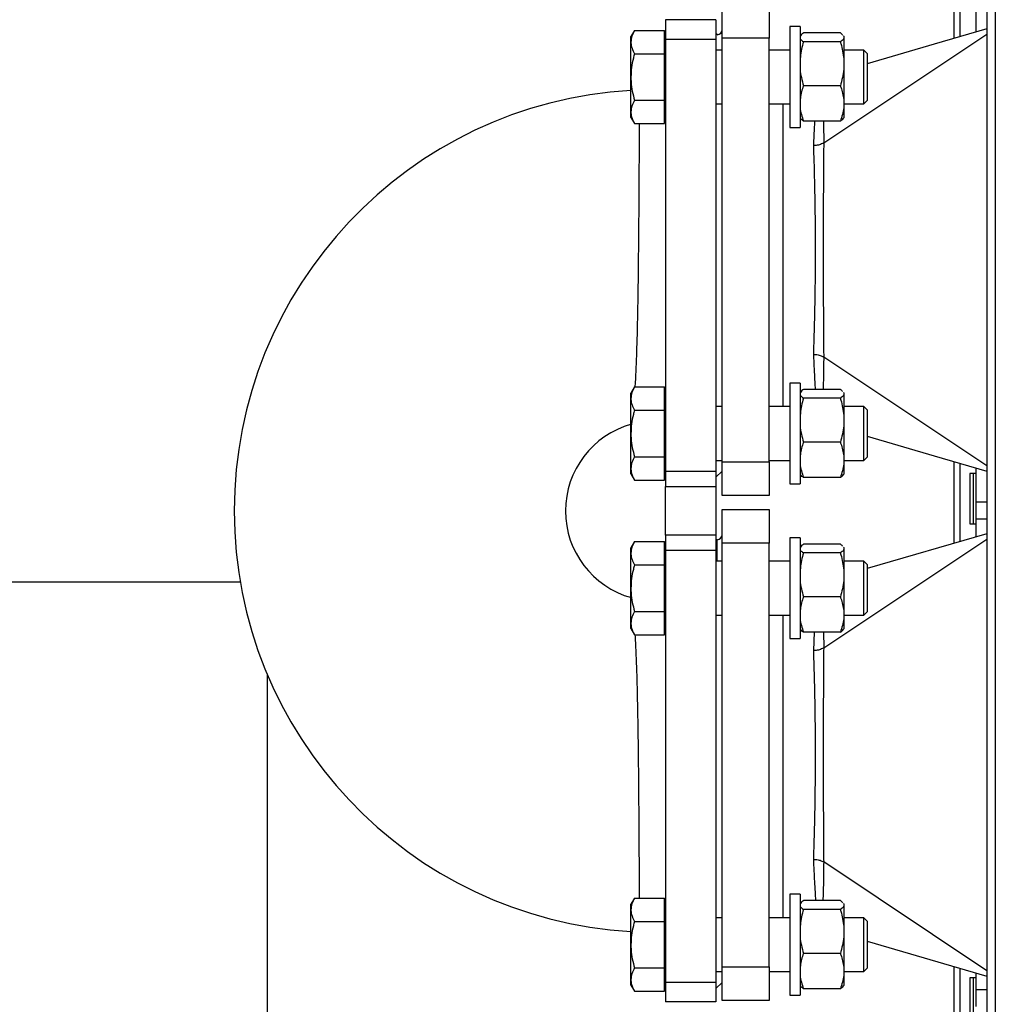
# Model space of a CAD drawing. Header units: millimetres. Extents: x 42 to 514, y 147 to 318.
# Tile 52 of 90: x 318 to 327, y 175 to 185. Entities that reach past the tile are written whole.
import ezdxf

# ---------------------------------------------------------------- set-up
doc = ezdxf.new("R2010")
doc.units = ezdxf.units.MM

msp = doc.modelspace()

# ---------------------------------------------------------------- linework, layer by layer
at = {"color": 7, "linetype": 'Continuous', "lineweight": 25}
for p, q in [((327.2984, 197.3346), (327.2984, 155.4984)), ((327.3817, 197.3165), (327.3817, 155.5165)), ((326.9696, 188.3707), (326.9696, 184.3791)), ((327.1907, 184.4436), (327.1907, 184.7832)), ((324.6741, 184.3832), (324.6741, 184.7165)), ((325.1407, 184.7165), (325.1407, 184.3832)), ((324.6129, 184.563), (324.1129, 184.563)), ((324.1129, 184.563), (324.1129, 184.3705)), ((324.6129, 184.563), (324.6129, 184.3705)), ((323.8053, 184.4593), (323.7696, 184.3974)), ((323.8053, 184.4593), (324.1029, 184.4593)), ((324.1029, 184.3438), (324.1029, 184.4593)), ((325.4463, 184.4974), (325.3463, 184.4974)), ((325.3463, 184.4974), (325.3463, 183.6046)), ((325.4463, 184.4974), (325.4463, 183.6046)), ((323.7696, 184.3438), (323.7696, 184.3974)), ((324.1129, 184.3974), (324.1029, 184.3974)), ((324.6129, 184.3705), (324.1129, 184.3705)), ((324.1129, 184.3705), (324.1129, 180.0888)), ((324.6264, 184.4162), (324.6129, 184.4297)), ((324.6129, 184.3705), (324.6129, 180.0888)), ((324.6741, 180.1832), (324.6741, 184.3832)), ((325.1407, 184.3832), (324.6741, 184.3832)), ((325.1407, 180.1832), (325.1407, 184.3832)), ((325.4486, 184.4048), (325.4463, 184.4008)), ((325.8458, 184.4339), (325.4801, 184.4339)), ((325.6804, 183.3445), (327.2984, 184.4217)), ((325.8758, 184.4046), (325.8796, 184.4)), ((325.8796, 184.4008), (325.8773, 184.4048)), ((325.8796, 184.4008), (325.8796, 184.4)), ((325.8796, 184.4), (325.8796, 184.3804)), ((325.8796, 184.3804), (325.8796, 184.1773)), ((323.7696, 183.9974), (323.7696, 184.3438)), ((324.1029, 184.2284), (324.1029, 184.3438)), ((324.6741, 184.2641), (324.6129, 184.2641)), ((325.3463, 184.2641), (325.1407, 184.2641)), ((325.8458, 184.3466), (325.4801, 184.3466)), ((326.0796, 184.2641), (325.8796, 184.2641)), ((326.1129, 184.2308), (326.0796, 184.2641)), ((326.0796, 183.7308), (326.0796, 184.2641)), ((323.8053, 184.2284), (324.1029, 184.2284)), ((324.1029, 183.9974), (324.1029, 184.2284)), ((325.8796, 184.1773), (325.8796, 184.0795)), ((326.1129, 184.2308), (326.1129, 183.7641)), ((325.8796, 184.0795), (325.8796, 183.7747)), ((323.7696, 183.651), (323.7696, 183.9974)), ((324.1029, 183.7665), (324.1029, 183.9974)), ((325.8458, 183.9102), (325.4801, 183.9102)), ((323.8053, 183.7665), (324.1029, 183.7665)), ((324.1029, 183.651), (324.1029, 183.7665)), ((325.8796, 183.7747), (325.8796, 183.6965)), ((326.0796, 183.7308), (326.1129, 183.7641)), ((324.6129, 183.7308), (324.6741, 183.7308)), ((325.1407, 183.7308), (325.3463, 183.7308)), ((325.8796, 183.7308), (326.0796, 183.7308)), ((325.8796, 183.6965), (325.8796, 183.5941)), ((323.7696, 183.5974), (323.7696, 183.651)), ((323.7696, 183.5974), (323.8053, 183.5355)), ((324.1029, 183.5355), (324.1029, 183.651)), ((324.1029, 183.5974), (324.1129, 183.5974)), ((325.3463, 183.6046), (325.3463, 183.4974)), ((325.4463, 183.6046), (325.4463, 183.4974)), ((325.4463, 183.5941), (325.4486, 183.5901)), ((325.8773, 183.5901), (325.8796, 183.5941)), ((323.8053, 183.5355), (324.1029, 183.5355)), ((325.3463, 183.4974), (325.4463, 183.4974)), ((325.8458, 183.561), (325.4801, 183.561)), ((325.6804, 183.3445), (325.6804, 183.3445)), ((327.2984, 180.1446), (325.6804, 181.2219)), ((325.6804, 181.2219), (325.6804, 181.2219)), ((325.4463, 180.9641), (325.3463, 180.9641)), ((325.3463, 180.9641), (325.3463, 180.0713)), ((325.4463, 180.9641), (325.4463, 180.0713)), ((323.8053, 180.926), (323.7696, 180.8641)), ((323.7696, 180.8105), (323.7696, 180.8641)), ((323.8053, 180.926), (324.1029, 180.926)), ((324.1029, 180.8105), (324.1029, 180.926)), ((324.1129, 180.8641), (324.1029, 180.8641)), ((325.4486, 180.8714), (325.4463, 180.8674)), ((325.8458, 180.9005), (325.4801, 180.9005)), ((325.8758, 180.8713), (325.8796, 180.8667)), ((325.8796, 180.8674), (325.8773, 180.8714)), ((325.8796, 180.8674), (325.8796, 180.8667)), ((325.8796, 180.8667), (325.8796, 180.8471)), ((325.8796, 180.8471), (325.8796, 180.6439)), ((323.7696, 180.4641), (323.7696, 180.8105)), ((324.1029, 180.695), (324.1029, 180.8105)), ((325.8458, 180.8132), (325.4801, 180.8132)), ((323.8053, 180.695), (324.1029, 180.695)), ((324.1029, 180.4641), (324.1029, 180.695)), ((324.6741, 180.7308), (324.6129, 180.7308)), ((325.3463, 180.7308), (325.1407, 180.7308)), ((326.0796, 180.7308), (325.8796, 180.7308)), ((325.8796, 180.6439), (325.8796, 180.5461)), ((326.1129, 180.6974), (326.0796, 180.7308)), ((326.0796, 180.1974), (326.0796, 180.7308)), ((326.1129, 180.6974), (326.1129, 180.2308)), ((325.8796, 180.5461), (325.8796, 180.2414)), ((323.7696, 180.1177), (323.7696, 180.4641)), ((324.1029, 180.2331), (324.1029, 180.4641)), ((325.8458, 180.3768), (325.4801, 180.3768)), ((323.8053, 180.2331), (324.1029, 180.2331)), ((324.1029, 180.1177), (324.1029, 180.2331)), ((324.6129, 180.1974), (324.6741, 180.1974)), ((324.6741, 180.1832), (325.1407, 180.1832)), ((324.6741, 179.8498), (324.6741, 180.1832)), ((325.1407, 180.1974), (325.3463, 180.1974)), ((325.1407, 180.1832), (325.1407, 179.8498)), ((325.8796, 180.2414), (325.8796, 180.1631)), ((325.8796, 180.1974), (326.0796, 180.1974)), ((325.8796, 180.1631), (325.8796, 180.0608)), ((326.0796, 180.1974), (326.1129, 180.2308)), ((326.9696, 180.1873), (326.9696, 179.3741)), ((323.7696, 180.0641), (323.7696, 180.1177)), ((323.7696, 180.0641), (323.8053, 180.0022)), ((324.1029, 180.0022), (324.1029, 180.1177)), ((324.1029, 180.0641), (324.1129, 180.0641)), ((324.6129, 180.0888), (324.1129, 180.0888)), ((324.1129, 180.0888), (324.1129, 179.9376)), ((324.6129, 180.0297), (324.6741, 180.0908)), ((324.6129, 180.0888), (324.6129, 179.9376)), ((325.3463, 180.0713), (325.3463, 179.9641)), ((325.4463, 180.0713), (325.4463, 179.9641)), ((325.4463, 180.0608), (325.4486, 180.0568)), ((325.8773, 180.0568), (325.8796, 180.0608)), ((327.1296, 180.0679), (327.1296, 179.5679)), ((327.1907, 180.0679), (327.1296, 180.0679)), ((327.1629, 180.0679), (327.1629, 179.5679)), ((327.1907, 179.7832), (327.1907, 180.1228)), ((323.8053, 180.0022), (324.1029, 180.0022)), ((325.3463, 179.9641), (325.4463, 179.9641)), ((325.8458, 180.0277), (325.4801, 180.0277)), ((324.1129, 179.9376), (324.6129, 179.9376)), ((324.1129, 179.4551), (324.1129, 179.9376)), ((324.6129, 179.9376), (324.6129, 179.4551)), ((325.1407, 179.8498), (324.6741, 179.8498)), ((327.1907, 179.6165), (327.1907, 179.7832)), ((327.2984, 179.7832), (327.1907, 179.7832)), ((324.6739, 179.7115), (325.1406, 179.7115)), ((324.6739, 179.3782), (324.6739, 179.7115)), ((325.1406, 179.7115), (325.1406, 179.3782)), ((327.1296, 179.5679), (327.1907, 179.5679)), ((327.1629, 179.5684), (327.1907, 179.5684)), ((327.2984, 179.6165), (327.1907, 179.6165)), ((327.1907, 179.4386), (327.1907, 179.6165)), ((327.2984, 179.47), (326.1129, 179.1243)), ((323.8053, 179.3926), (323.7696, 179.3308)), ((323.8053, 179.3926), (324.1029, 179.3926)), ((324.1029, 179.2772), (324.1029, 179.3926)), ((324.6129, 179.4551), (324.1129, 179.4551)), ((324.1129, 179.4551), (324.1129, 179.3039)), ((324.6129, 179.4551), (324.6129, 179.3039)), ((324.6239, 179.4115), (324.6129, 179.4115)), ((324.6739, 175.1782), (324.6739, 179.3782)), ((325.1406, 179.3782), (324.6739, 179.3782)), ((325.1406, 175.1782), (325.1406, 179.3782)), ((325.4463, 179.4308), (325.3463, 179.4308)), ((325.3463, 179.4308), (325.3463, 178.538)), ((325.4463, 179.4308), (325.4463, 178.538)), ((325.6803, 178.3395), (327.2984, 179.4168)), ((323.7696, 179.2772), (323.7696, 179.3308)), ((323.7696, 178.9308), (323.7696, 179.2772)), ((324.1129, 179.3308), (324.1029, 179.3308)), ((324.1029, 179.1617), (324.1029, 179.2772)), ((324.6129, 179.3039), (324.1129, 179.3039)), ((324.1129, 179.3039), (324.1129, 175.0221)), ((324.6129, 179.3039), (324.6129, 175.0221)), ((325.4486, 179.3381), (325.4463, 179.3341)), ((325.8458, 179.3672), (325.4801, 179.3672)), ((325.8458, 179.2799), (325.4801, 179.2799)), ((325.8758, 179.3379), (325.8796, 179.3333)), ((325.8796, 179.3341), (325.8773, 179.3381)), ((325.8796, 179.3341), (325.8796, 179.3333)), ((325.8796, 179.3333), (325.8796, 179.3138)), ((325.8796, 179.3138), (325.8796, 179.1106)), ((324.6739, 179.1974), (324.6129, 179.1974)), ((325.3463, 179.1974), (325.1406, 179.1974)), ((326.0796, 179.1974), (325.8796, 179.1974)), ((326.1129, 179.1641), (326.0796, 179.1974)), ((326.0796, 178.6641), (326.0796, 179.1974)), ((323.8053, 179.1617), (324.1029, 179.1617)), ((324.1029, 178.9308), (324.1029, 179.1617)), ((325.8796, 179.1106), (325.8796, 179.0128)), ((326.1129, 179.1641), (326.1129, 178.6974)), ((315.0998, 178.9946), (319.8973, 178.9946)), ((325.8796, 179.0128), (325.8796, 178.708)), ((323.7696, 178.5843), (323.7696, 178.9308)), ((324.1029, 178.6998), (324.1029, 178.9308)), ((325.8458, 178.8435), (325.4801, 178.8435)), ((323.8053, 178.6998), (324.1029, 178.6998)), ((324.1029, 178.5843), (324.1029, 178.6998)), ((325.8796, 178.708), (325.8796, 178.6298)), ((326.0796, 178.6641), (326.1129, 178.6974)), ((324.6129, 178.6641), (324.6739, 178.6641)), ((325.1406, 178.6641), (325.3463, 178.6641)), ((325.8796, 178.6641), (326.0796, 178.6641)), ((325.8796, 178.6298), (325.8796, 178.5274)), ((323.7696, 178.5308), (323.7696, 178.5843)), ((323.7696, 178.5308), (323.8053, 178.4689)), ((324.1029, 178.4689), (324.1029, 178.5843)), ((324.1029, 178.5308), (324.1129, 178.5308)), ((325.3463, 178.538), (325.3463, 178.4308)), ((325.4463, 178.538), (325.4463, 178.4308)), ((325.4463, 178.5274), (325.4486, 178.5234)), ((325.8458, 178.4943), (325.4801, 178.4943)), ((325.8773, 178.5234), (325.8796, 178.5274)), ((323.8053, 178.4689), (324.1029, 178.4689)), ((325.3463, 178.4308), (325.4463, 178.4308)), ((325.6803, 178.3395), (325.6803, 178.3395)), ((320.1665, 171.253), (320.1665, 178.073)), ((327.2984, 175.1395), (325.6803, 176.2169)), ((325.6803, 176.2169), (325.6803, 176.2169)), ((323.8053, 175.8593), (323.7696, 175.7974)), ((323.8053, 175.8593), (324.1029, 175.8593)), ((324.1029, 175.7438), (324.1029, 175.8593)), ((325.4463, 175.8974), (325.3463, 175.8974)), ((325.3463, 175.8974), (325.3463, 175.0046)), ((325.4463, 175.8974), (325.4463, 175.0046)), ((323.7696, 175.7438), (323.7696, 175.7974)), ((324.1129, 175.7974), (324.1029, 175.7974)), ((325.4486, 175.8048), (325.4463, 175.8008)), ((325.8458, 175.8339), (325.4801, 175.8339)), ((325.8758, 175.8046), (325.8796, 175.8)), ((325.8796, 175.8008), (325.8773, 175.8048)), ((325.8796, 175.8008), (325.8796, 175.8)), ((325.8796, 175.8), (325.8796, 175.7804)), ((325.8796, 175.7804), (325.8796, 175.5773)), ((323.7696, 175.3974), (323.7696, 175.7438)), ((324.1029, 175.6284), (324.1029, 175.7438)), ((324.6739, 175.6641), (324.6129, 175.6641)), ((325.3463, 175.6641), (325.1406, 175.6641)), ((325.8458, 175.7466), (325.4801, 175.7466)), ((326.0796, 175.6641), (325.8796, 175.6641)), ((326.1129, 175.6308), (326.0796, 175.6641)), ((326.0796, 175.1308), (326.0796, 175.6641)), ((323.8053, 175.6284), (324.1029, 175.6284)), ((324.1029, 175.3974), (324.1029, 175.6284)), ((325.8796, 175.5773), (325.8796, 175.4795)), ((326.1129, 175.6308), (326.1129, 175.1641)), ((325.8796, 175.4795), (325.8796, 175.1747)), ((323.7696, 175.051), (323.7696, 175.3974)), ((324.1029, 175.1665), (324.1029, 175.3974)), ((326.1129, 175.4321), (327.2984, 175.0863)), ((325.8458, 175.3102), (325.4801, 175.3102)), ((324.6739, 175.1782), (325.1406, 175.1782)), ((324.6739, 174.8448), (324.6739, 175.1782)), ((325.1406, 175.1782), (325.1406, 174.8448)), ((325.8796, 175.1747), (325.8796, 175.0965)), ((326.9696, 175.1822), (326.9696, 174.3791)), ((323.8053, 175.1665), (324.1029, 175.1665)), ((324.1029, 175.051), (324.1029, 175.1665)), ((324.6129, 175.1308), (324.6739, 175.1308)), ((325.1406, 175.1308), (325.3463, 175.1308)), ((325.8796, 175.1308), (326.0796, 175.1308)), ((325.8796, 175.0965), (325.8796, 174.9941)), ((326.0796, 175.1308), (326.1129, 175.1641)), ((327.1907, 174.9498), (327.1907, 175.1177)), ((323.7696, 174.9974), (323.7696, 175.051)), ((323.7696, 174.9974), (323.8053, 174.9355)), ((324.1029, 174.9355), (324.1029, 175.051)), ((324.1029, 174.9974), (324.1129, 174.9974)), ((324.6129, 175.0221), (324.1129, 175.0221)), ((324.1129, 175.0221), (324.1129, 174.8297)), ((324.6129, 174.963), (324.6739, 175.024)), ((324.6129, 175.0221), (324.6129, 174.8297)), ((325.3463, 175.0046), (325.3463, 174.8974)), ((325.4463, 175.0046), (325.4463, 174.8974)), ((325.4463, 174.9941), (325.4486, 174.9901)), ((325.8773, 174.9901), (325.8796, 174.9941)), ((327.1907, 175.0679), (327.1296, 175.0679)), ((327.1296, 175.0679), (327.1296, 174.5679)), ((327.1629, 175.0679), (327.1629, 174.5679)), ((323.8053, 174.9355), (324.1029, 174.9355)), ((325.3463, 174.8974), (325.4463, 174.8974)), ((325.8458, 174.961), (325.4801, 174.961)), ((327.1907, 174.7832), (327.1907, 174.9498)), ((327.2984, 174.9498), (327.1907, 174.9498)), ((324.6129, 174.8297), (324.1129, 174.8297)), ((325.1406, 174.8448), (324.6739, 174.8448))]:
    msp.add_line(p, q, dxfattribs=at)
at = {"color": 8, "linetype": 'Continuous', "lineweight": 25}
for p, q in [((327.0296, 188.4041), (327.0296, 184.3966)), ((325.2741, 183.7308), (325.2741, 180.7308)), ((327.0296, 180.1698), (327.0296, 179.3916)), ((324.6239, 179.1974), (324.6239, 179.4115)), ((325.2739, 178.6641), (325.2739, 175.6641)), ((325.5816, 178.3133), (325.5903, 178.4943)), ((327.0296, 175.1647), (327.0296, 174.3966))]:
    msp.add_line(p, q, dxfattribs=at)
at = {"color": 7, "linetype": 'Continuous', "lineweight": 25, "flags": 128}
for points in [[(327.2984, 184.475), (326.7752, 184.3224), (326.1129, 184.1292)], [(326.1129, 180.4371), (326.7752, 180.244), (327.2984, 180.0914)]]:
    msp.add_lwpolyline(points, dxfattribs=at)
at = {"color": 8, "linetype": 'Continuous', "lineweight": 25, "flags": 128}
for points in [[(325.6775, 183.561), (325.6782, 183.5336), (325.6804, 183.3445), (325.6804, 183.3445), (325.6804, 183.3445)], [(325.6784, 178.4943), (325.6803, 178.3395), (325.6803, 178.3395), (325.6803, 178.3395)]]:
    msp.add_lwpolyline(points, dxfattribs=at)
at = {"color": 7, "linetype": 'Continuous', "lineweight": 25}
for centre, radius, start, end in [((324.6241, 184.4665), 0.05, 272.26173, 360), ((324.0129, 179.6963), 4.175, 93.34129, 266.65871), ((324.0129, 179.6963), 0.8917, 105.47149, 254.52984), ((324.6239, 179.4615), 0.05, 270, 0)]:
    msp.add_arc(centre, radius, start, end, dxfattribs=at)
for points, knots in [([(323.8053, 184.4593), (323.7953, 184.4406), (323.7752, 184.4027), (323.7715, 184.3636), (323.7696, 184.3438)], [0, 0, 0, 0, 0.49546, 1, 1, 1, 1]), ([(325.4463, 184.3804), (325.4475, 184.3778), (325.453, 184.3663), (325.4683, 184.3552), (325.4801, 184.3466)], [0, 0, 0, 0, 0.230829, 1, 1, 1, 1]), ([(325.4801, 184.4339), (325.4748, 184.4303), (325.4606, 184.4208), (325.4542, 184.4109), (325.4501, 184.4046)], [0, 0, 0, 0, 0.366166, 1, 1, 1, 1]), ([(325.8458, 184.4339), (325.8512, 184.4304), (325.8613, 184.4237), (325.8661, 184.4168), (325.8684, 184.4136)], [0, 0, 0, 0, 0.527111, 1, 1, 1, 1]), ([(325.8796, 184.3804), (325.8783, 184.3778), (325.8728, 184.3663), (325.8575, 184.3552), (325.8458, 184.3466)], [0, 0, 0, 0, 0.230829, 1, 1, 1, 1]), ([(323.7696, 184.3438), (323.7696, 184.3411), (323.77, 184.3204), (323.7777, 184.2813), (323.7961, 184.2461), (323.8053, 184.2284)], [0, 0, 0, 0, 0.070093, 0.530782, 1, 1, 1, 1]), ([(325.4801, 184.3466), (325.4783, 184.3406), (325.4616, 184.2854), (325.4535, 184.2282), (325.4463, 184.1773)], [0, 0, 0, 0, 0.107804, 1, 1, 1, 1]), ([(325.8458, 184.3466), (325.8476, 184.3406), (325.8643, 184.2854), (325.8724, 184.2282), (325.8796, 184.1773)], [0, 0, 0, 0, 0.107804, 1, 1, 1, 1]), ([(323.8053, 184.2284), (323.8013, 184.2137), (323.789, 184.1689), (323.7735, 184.092), (323.7709, 184.0291), (323.7696, 183.9974)], [0, 0, 0, 0, 0.194813, 0.594658, 1, 1, 1, 1]), ([(325.4463, 184.0795), (325.4464, 184.0778), (325.451, 184.0205), (325.4657, 183.9645), (325.4801, 183.9102)], [0, 0, 0, 0, 0.030013, 1, 1, 1, 1]), ([(325.8796, 184.0795), (325.8795, 184.0778), (325.8748, 184.0205), (325.8601, 183.9645), (325.8458, 183.9102)], [0, 0, 0, 0, 0.030016, 1, 1, 1, 1]), ([(323.7696, 183.9974), (323.77, 183.9803), (323.7711, 183.9329), (323.7819, 183.8552), (323.7975, 183.7962), (323.8053, 183.7665)], [0, 0, 0, 0, 0.21914, 0.607266, 1, 1, 1, 1]), ([(325.4801, 183.9102), (325.4783, 183.9054), (325.4616, 183.8612), (325.4535, 183.8155), (325.4463, 183.7747)], [0, 0, 0, 0, 0.1077989, 1, 1, 1, 1]), ([(325.8458, 183.9102), (325.8476, 183.9054), (325.8643, 183.8612), (325.8724, 183.8155), (325.8796, 183.7747)], [0, 0, 0, 0, 0.1077989, 1, 1, 1, 1]), ([(323.8053, 183.7665), (323.7953, 183.7477), (323.7752, 183.7099), (323.7715, 183.6708), (323.7696, 183.651)], [0, 0, 0, 0, 0.495463, 1, 1, 1, 1]), ([(325.4463, 183.6965), (325.4464, 183.6951), (325.451, 183.6492), (325.4657, 183.6044), (325.4801, 183.561)], [0, 0, 0, 0, 0.030015, 1, 1, 1, 1]), ([(325.8796, 183.6965), (325.8795, 183.6951), (325.8748, 183.6492), (325.8601, 183.6044), (325.8458, 183.561)], [0, 0, 0, 0, 0.030018, 1, 1, 1, 1]), ([(323.7696, 183.651), (323.7696, 183.6483), (323.77, 183.6276), (323.7777, 183.5885), (323.7961, 183.5533), (323.8053, 183.5355)], [0, 0, 0, 0, 0.070102, 0.530789, 1, 1, 1, 1]), ([(325.4801, 183.561), (325.4748, 183.5645), (325.4606, 183.5741), (325.4542, 183.584), (325.4501, 183.5902)], [0, 0, 0, 0, 0.3661406, 1, 1, 1, 1]), ([(325.8458, 183.561), (325.851, 183.5645), (325.8652, 183.5741), (325.8717, 183.584), (325.8758, 183.5902)], [0, 0, 0, 0, 0.3661406, 1, 1, 1, 1]), ([(325.6804, 183.3445), (325.6671, 183.3374), (325.6425, 183.3244), (325.6061, 183.319), (325.5867, 183.3183), (325.5823, 183.3183), (325.5817, 183.3183)], [0, 0, 0, 0, 0.473533, 0.878732, 0.98497, 1, 1, 1, 1]), ([(325.5817, 181.248), (325.5826, 181.2761), (325.5859, 181.3752), (325.591, 181.5604), (325.596, 181.8005), (325.599, 182.0435), (325.5999, 182.2672), (325.5992, 182.4751), (325.5973, 182.6647), (325.5939, 182.8737), (325.5889, 183.0976), (325.5841, 183.2448), (325.5817, 183.3183)], [0, 0, 0, 0, 0.047085, 0.165778, 0.284471, 0.392228, 0.499986, 0.586215, 0.672721, 0.758951, 0.879475, 1, 1, 1, 1]), ([(325.6804, 183.3445), (325.6804, 183.3445), (325.6804, 183.2536), (325.6789, 183.1219), (325.6773, 182.8838), (325.6758, 182.6718), (325.6749, 182.4783), (325.6745, 182.267), (325.6751, 182.0396), (325.6764, 181.7908), (325.6784, 181.5475), (325.6796, 181.346), (325.6804, 181.2568), (325.6804, 181.2219), (325.6804, 181.2219)], [0, 0, 0, 0, 0.000001, 0.120556, 0.241121, 0.327336, 0.413797, 0.500013, 0.607708, 0.715403, 0.834586, 0.953761, 0.999999, 1, 1, 1, 1]), ([(325.5817, 181.248), (325.5823, 181.248), (325.5893, 181.248), (325.6112, 181.2469), (325.6469, 181.2402), (325.6692, 181.228), (325.6804, 181.2219)], [0, 0, 0, 0, 0.015014, 0.190359, 0.595141, 1, 1, 1, 1]), ([(323.8053, 180.926), (323.7953, 180.9072), (323.7752, 180.8694), (323.7715, 180.8302), (323.7696, 180.8105)], [0, 0, 0, 0, 0.4954556, 1, 1, 1, 1]), ([(325.4463, 180.8471), (325.4475, 180.8445), (325.453, 180.833), (325.4683, 180.8218), (325.4801, 180.8132)], [0, 0, 0, 0, 0.230827, 1, 1, 1, 1]), ([(325.4801, 180.9005), (325.4748, 180.897), (325.4606, 180.8874), (325.4542, 180.8775), (325.4501, 180.8713)], [0, 0, 0, 0, 0.366167, 1, 1, 1, 1]), ([(325.8458, 180.9005), (325.8512, 180.897), (325.8613, 180.8904), (325.8661, 180.8835), (325.8684, 180.8803)], [0, 0, 0, 0, 0.527113, 1, 1, 1, 1]), ([(325.8796, 180.8471), (325.8783, 180.8445), (325.8728, 180.833), (325.8575, 180.8218), (325.8458, 180.8132)], [0, 0, 0, 0, 0.230827, 1, 1, 1, 1]), ([(323.7696, 180.8105), (323.7696, 180.8078), (323.77, 180.787), (323.7777, 180.748), (323.7961, 180.7128), (323.8053, 180.695)], [0, 0, 0, 0, 0.070088, 0.530782, 1, 1, 1, 1]), ([(325.4801, 180.8132), (325.4783, 180.8073), (325.4616, 180.752), (325.4535, 180.6949), (325.4463, 180.6439)], [0, 0, 0, 0, 0.1077947, 1, 1, 1, 1]), ([(325.8458, 180.8132), (325.8476, 180.8073), (325.8643, 180.752), (325.8724, 180.6949), (325.8796, 180.6439)], [0, 0, 0, 0, 0.1077947, 1, 1, 1, 1]), ([(323.8053, 180.695), (323.8013, 180.6804), (323.789, 180.6356), (323.7735, 180.5587), (323.7709, 180.4958), (323.7696, 180.4641)], [0, 0, 0, 0, 0.194798, 0.594663, 1, 1, 1, 1]), ([(325.4463, 180.5461), (325.4464, 180.5444), (325.451, 180.4871), (325.4657, 180.4311), (325.4801, 180.3768)], [0, 0, 0, 0, 0.030002, 1, 1, 1, 1]), ([(325.8796, 180.5461), (325.8795, 180.5444), (325.8748, 180.4871), (325.8601, 180.4311), (325.8458, 180.3768)], [0, 0, 0, 0, 0.030006, 1, 1, 1, 1]), ([(323.7696, 180.4641), (323.77, 180.447), (323.7711, 180.3995), (323.7819, 180.3218), (323.7975, 180.2628), (323.8053, 180.2331)], [0, 0, 0, 0, 0.21914, 0.607266, 1, 1, 1, 1]), ([(325.4801, 180.3768), (325.4783, 180.3721), (325.4616, 180.3278), (325.4535, 180.2821), (325.4463, 180.2414)], [0, 0, 0, 0, 0.1077989, 1, 1, 1, 1]), ([(325.8458, 180.3768), (325.8476, 180.3721), (325.8643, 180.3278), (325.8724, 180.2821), (325.8796, 180.2414)], [0, 0, 0, 0, 0.1077989, 1, 1, 1, 1]), ([(323.8053, 180.2331), (323.7953, 180.2144), (323.7752, 180.1765), (323.7715, 180.1374), (323.7696, 180.1177)], [0, 0, 0, 0, 0.495463, 1, 1, 1, 1]), ([(325.4463, 180.1631), (325.4464, 180.1617), (325.451, 180.1159), (325.4657, 180.0711), (325.4801, 180.0277)], [0, 0, 0, 0, 0.030006, 1, 1, 1, 1]), ([(325.8796, 180.1631), (325.8795, 180.1617), (325.8748, 180.1159), (325.8601, 180.0711), (325.8458, 180.0277)], [0, 0, 0, 0, 0.03001, 1, 1, 1, 1]), ([(323.7696, 180.1177), (323.7696, 180.1149), (323.77, 180.0942), (323.7777, 180.0551), (323.7961, 180.02), (323.8053, 180.0022)], [0, 0, 0, 0, 0.070102, 0.530791, 1, 1, 1, 1]), ([(325.4801, 180.0277), (325.4748, 180.0312), (325.4606, 180.0408), (325.4542, 180.0506), (325.4501, 180.0569)], [0, 0, 0, 0, 0.366143, 1, 1, 1, 1]), ([(325.8458, 180.0277), (325.851, 180.0312), (325.8652, 180.0408), (325.8717, 180.0506), (325.8758, 180.0569)], [0, 0, 0, 0, 0.366143, 1, 1, 1, 1]), ([(323.8053, 179.3926), (323.7953, 179.3739), (323.7752, 179.336), (323.7715, 179.2969), (323.7696, 179.2772)], [0, 0, 0, 0, 0.4954556, 1, 1, 1, 1]), ([(323.7696, 179.2772), (323.7696, 179.2744), (323.77, 179.2537), (323.7777, 179.2146), (323.7961, 179.1794), (323.8053, 179.1617)], [0, 0, 0, 0, 0.070088, 0.530782, 1, 1, 1, 1]), ([(325.4463, 179.3138), (325.4475, 179.3111), (325.453, 179.2997), (325.4683, 179.2885), (325.4801, 179.2799)], [0, 0, 0, 0, 0.230828, 1, 1, 1, 1]), ([(325.4801, 179.2799), (325.4783, 179.274), (325.4616, 179.2187), (325.4535, 179.1616), (325.4463, 179.1106)], [0, 0, 0, 0, 0.1077947, 1, 1, 1, 1]), ([(325.4801, 179.3672), (325.4748, 179.3637), (325.4606, 179.3541), (325.4542, 179.3442), (325.4501, 179.3379)], [0, 0, 0, 0, 0.366167, 1, 1, 1, 1]), ([(325.8458, 179.3672), (325.8512, 179.3637), (325.8613, 179.357), (325.8661, 179.3502), (325.8684, 179.3469)], [0, 0, 0, 0, 0.527113, 1, 1, 1, 1]), ([(325.8796, 179.3138), (325.8783, 179.3111), (325.8728, 179.2997), (325.8575, 179.2885), (325.8458, 179.2799)], [0, 0, 0, 0, 0.230828, 1, 1, 1, 1]), ([(325.8458, 179.2799), (325.8476, 179.274), (325.8643, 179.2187), (325.8724, 179.1616), (325.8796, 179.1106)], [0, 0, 0, 0, 0.1077947, 1, 1, 1, 1]), ([(323.8053, 179.1617), (323.8013, 179.147), (323.789, 179.1022), (323.7735, 179.0254), (323.7709, 178.9624), (323.7696, 178.9308)], [0, 0, 0, 0, 0.1947994, 0.5946677, 1, 1, 1, 1]), ([(325.4463, 179.0128), (325.4464, 179.0111), (325.451, 178.9538), (325.4657, 178.8978), (325.4801, 178.8435)], [0, 0, 0, 0, 0.030002, 1, 1, 1, 1]), ([(325.8796, 179.0128), (325.8795, 179.0111), (325.8748, 178.9538), (325.8601, 178.8978), (325.8458, 178.8435)], [0, 0, 0, 0, 0.030006, 1, 1, 1, 1]), ([(323.7696, 178.9308), (323.77, 178.9136), (323.7711, 178.8662), (323.7819, 178.7885), (323.7975, 178.7295), (323.8053, 178.6998)], [0, 0, 0, 0, 0.2191487, 0.6072746, 1, 1, 1, 1]), ([(325.4801, 178.8435), (325.4783, 178.8387), (325.4616, 178.7945), (325.4535, 178.7488), (325.4463, 178.708)], [0, 0, 0, 0, 0.1077989, 1, 1, 1, 1]), ([(325.8458, 178.8435), (325.8476, 178.8387), (325.8643, 178.7945), (325.8724, 178.7488), (325.8796, 178.708)], [0, 0, 0, 0, 0.1077989, 1, 1, 1, 1]), ([(323.8053, 178.6998), (323.7953, 178.6811), (323.7752, 178.6432), (323.7715, 178.6041), (323.7696, 178.5843)], [0, 0, 0, 0, 0.495467, 1, 1, 1, 1]), ([(325.4463, 178.6298), (325.4464, 178.6284), (325.451, 178.5826), (325.4657, 178.5378), (325.4801, 178.4943)], [0, 0, 0, 0, 0.030006, 1, 1, 1, 1]), ([(325.8796, 178.6298), (325.8795, 178.6284), (325.8748, 178.5826), (325.8601, 178.5378), (325.8458, 178.4943)], [0, 0, 0, 0, 0.03001, 1, 1, 1, 1]), ([(323.7696, 178.5843), (323.7696, 178.5816), (323.77, 178.5609), (323.7777, 178.5218), (323.7961, 178.4866), (323.8053, 178.4689)], [0, 0, 0, 0, 0.0701063, 0.5307928, 1, 1, 1, 1]), ([(325.4801, 178.4943), (325.4748, 178.4978), (325.4606, 178.5074), (325.4542, 178.5173), (325.4501, 178.5236)], [0, 0, 0, 0, 0.366143, 1, 1, 1, 1]), ([(325.8458, 178.4943), (325.851, 178.4978), (325.8652, 178.5074), (325.8717, 178.5173), (325.8758, 178.5236)], [0, 0, 0, 0, 0.366143, 1, 1, 1, 1]), ([(325.6803, 178.3395), (325.667, 178.3324), (325.6423, 178.3194), (325.606, 178.314), (325.5866, 178.3133), (325.5821, 178.3133), (325.5816, 178.3133)], [0, 0, 0, 0, 0.473533, 0.878802, 0.98497, 1, 1, 1, 1]), ([(325.5816, 176.243), (325.5825, 176.2711), (325.5858, 176.3702), (325.5909, 176.5554), (325.5958, 176.7955), (325.5988, 177.0385), (325.5998, 177.2622), (325.5991, 177.4701), (325.5972, 177.6597), (325.5938, 177.8687), (325.5887, 178.0926), (325.584, 178.2398), (325.5816, 178.3133)], [0, 0, 0, 0, 0.047085, 0.165779, 0.284471, 0.392228, 0.499986, 0.586215, 0.67272, 0.75895, 0.879475, 1, 1, 1, 1]), ([(325.6803, 178.3395), (325.6803, 178.3395), (325.6803, 178.2486), (325.6788, 178.1169), (325.6772, 177.8788), (325.6757, 177.6668), (325.6748, 177.4733), (325.6744, 177.262), (325.6749, 177.0346), (325.6763, 176.7858), (325.6783, 176.5425), (325.6795, 176.341), (325.6803, 176.2517), (325.6803, 176.2169), (325.6803, 176.2169)], [0, 0, 0, 0, 0.000001, 0.120555, 0.241121, 0.327336, 0.413797, 0.500013, 0.607708, 0.715403, 0.834587, 0.953762, 0.999999, 1, 1, 1, 1]), ([(325.5816, 176.243), (325.5821, 176.243), (325.5892, 176.243), (325.611, 176.2419), (325.6467, 176.2352), (325.6691, 176.223), (325.6803, 176.2169)], [0, 0, 0, 0, 0.015014, 0.190361, 0.595142, 1, 1, 1, 1]), ([(323.8053, 175.8593), (323.7953, 175.8406), (323.7752, 175.8027), (323.7715, 175.7636), (323.7696, 175.7438)], [0, 0, 0, 0, 0.49546, 1, 1, 1, 1]), ([(325.4463, 175.7804), (325.4475, 175.7778), (325.453, 175.7663), (325.4683, 175.7552), (325.4801, 175.7466)], [0, 0, 0, 0, 0.230828, 1, 1, 1, 1]), ([(325.4801, 175.8339), (325.4748, 175.8303), (325.4606, 175.8208), (325.4542, 175.8109), (325.4501, 175.8046)], [0, 0, 0, 0, 0.366165, 1, 1, 1, 1]), ([(325.8458, 175.8339), (325.8512, 175.8304), (325.8613, 175.8237), (325.8661, 175.8168), (325.8684, 175.8136)], [0, 0, 0, 0, 0.5271095, 1, 1, 1, 1]), ([(325.8796, 175.7804), (325.8783, 175.7778), (325.8728, 175.7663), (325.8575, 175.7552), (325.8458, 175.7466)], [0, 0, 0, 0, 0.230828, 1, 1, 1, 1]), ([(323.7696, 175.7438), (323.7696, 175.7411), (323.77, 175.7204), (323.7777, 175.6813), (323.7961, 175.6461), (323.8053, 175.6284)], [0, 0, 0, 0, 0.070093, 0.530786, 1, 1, 1, 1]), ([(325.4801, 175.7466), (325.4783, 175.7406), (325.4616, 175.6854), (325.4535, 175.6282), (325.4463, 175.5773)], [0, 0, 0, 0, 0.1077947, 1, 1, 1, 1]), ([(325.8458, 175.7466), (325.8476, 175.7406), (325.8643, 175.6854), (325.8724, 175.6282), (325.8796, 175.5773)], [0, 0, 0, 0, 0.1077947, 1, 1, 1, 1]), ([(323.8053, 175.6284), (323.8013, 175.6137), (323.789, 175.5689), (323.7735, 175.492), (323.7709, 175.4291), (323.7696, 175.3974)], [0, 0, 0, 0, 0.194806, 0.594671, 1, 1, 1, 1]), ([(325.4463, 175.4795), (325.4464, 175.4778), (325.451, 175.4205), (325.4657, 175.3645), (325.4801, 175.3102)], [0, 0, 0, 0, 0.030002, 1, 1, 1, 1]), ([(325.8796, 175.4795), (325.8795, 175.4778), (325.8748, 175.4205), (325.8601, 175.3645), (325.8458, 175.3102)], [0, 0, 0, 0, 0.030006, 1, 1, 1, 1]), ([(323.7696, 175.3974), (323.77, 175.3803), (323.7711, 175.3329), (323.7819, 175.2552), (323.7975, 175.1962), (323.8053, 175.1665)], [0, 0, 0, 0, 0.2191487, 0.6072746, 1, 1, 1, 1]), ([(325.4801, 175.3102), (325.4783, 175.3054), (325.4616, 175.2612), (325.4535, 175.2155), (325.4463, 175.1747)], [0, 0, 0, 0, 0.1077989, 1, 1, 1, 1]), ([(325.8458, 175.3102), (325.8476, 175.3054), (325.8643, 175.2612), (325.8724, 175.2155), (325.8796, 175.1747)], [0, 0, 0, 0, 0.1077989, 1, 1, 1, 1]), ([(323.8053, 175.1665), (323.7953, 175.1477), (323.7752, 175.1099), (323.7715, 175.0708), (323.7696, 175.051)], [0, 0, 0, 0, 0.495467, 1, 1, 1, 1]), ([(325.4463, 175.0965), (325.4464, 175.0951), (325.451, 175.0492), (325.4657, 175.0044), (325.4801, 174.961)], [0, 0, 0, 0, 0.030006, 1, 1, 1, 1]), ([(325.8796, 175.0965), (325.8795, 175.0951), (325.8748, 175.0493), (325.8601, 175.0045), (325.8458, 174.961)], [0, 0, 0, 0, 0.03001, 1, 1, 1, 1]), ([(323.7696, 175.051), (323.7696, 175.0483), (323.77, 175.0275), (323.7777, 174.9885), (323.7961, 174.9533), (323.8053, 174.9355)], [0, 0, 0, 0, 0.0701063, 0.5307928, 1, 1, 1, 1]), ([(325.4801, 174.961), (325.4748, 174.9645), (325.4606, 174.9741), (325.4542, 174.984), (325.4501, 174.9902)], [0, 0, 0, 0, 0.366143, 1, 1, 1, 1]), ([(325.8458, 174.961), (325.851, 174.9645), (325.8652, 174.9741), (325.8717, 174.984), (325.8758, 174.9902)], [0, 0, 0, 0, 0.366143, 1, 1, 1, 1])]:
    msp.add_open_spline(points, degree=3, knots=knots, dxfattribs=at)
at = {"color": 8, "linetype": 'Continuous', "lineweight": 25}
for points, knots in [([(323.8125, 180.926), (323.8131, 180.9345), (323.8156, 180.972), (323.8211, 181.0783), (323.8269, 181.2208), (323.8317, 181.3774), (323.8359, 181.5413), (323.8393, 181.7156), (323.8422, 181.8958), (323.8447, 182.0788), (323.8467, 182.2647), (323.8484, 182.449), (323.85, 182.6309), (323.8512, 182.808), (323.8522, 182.9759), (323.8531, 183.1365), (323.8539, 183.2857), (323.8545, 183.417), (323.8548, 183.4926), (323.855, 183.5268), (323.855, 183.5355)], [0, 0, 0, 0, 0.013946, 0.061445, 0.153033, 0.200159, 0.247284, 0.338344, 0.385217, 0.432091, 0.522863, 0.569599, 0.616335, 0.706955, 0.753618, 0.80028, 0.890822, 0.937448, 0.984072, 1, 1, 1, 1]), ([(325.5817, 183.3183), (325.5848, 183.385), (325.5888, 183.4734), (325.5928, 183.5437), (325.5938, 183.561)], [0, 0, 0, 0, 0.753572, 1, 1, 1, 1]), ([(325.5997, 180.9005), (325.5988, 180.9161), (325.5954, 180.972), (325.5893, 181.0852), (325.5843, 181.1935), (325.5817, 181.248)], [0, 0, 0, 0, 0.160354, 0.576987, 1, 1, 1, 1]), ([(325.6804, 181.2219), (325.6804, 181.2219), (325.6804, 181.1512), (325.6787, 181.0731), (325.6769, 180.9562), (325.6752, 180.9098), (325.6748, 180.9005)], [0, 0, 0, 0, 0.000004, 0.440431, 0.887313, 1, 1, 1, 1]), ([(323.855, 175.8593), (323.8549, 175.8778), (323.8548, 175.9246), (323.8543, 175.9784), (323.8543, 176.0767), (323.8534, 176.1836), (323.8527, 176.3395), (323.8517, 176.5036), (323.8506, 176.6782), (323.8492, 176.859), (323.8476, 177.0432), (323.8457, 177.2305), (323.8433, 177.4161), (323.8413, 177.5546), (323.839, 177.6893), (323.8365, 177.8206), (323.8335, 177.9485), (323.829, 178.1103), (323.8235, 178.2589), (323.8174, 178.3875), (323.814, 178.4433), (323.8124, 178.4689)], [0, 0, 0, 0, 0.030601, 0.077254, 0.077643, 0.168525, 0.215332, 0.262138, 0.353303, 0.40026, 0.447216, 0.53888, 0.586097, 0.633314, 0.679503, 0.725693, 0.773233, 0.820773, 0.912672, 0.959952, 1, 1, 1, 1]), ([(325.6034, 175.8339), (325.6029, 175.8414), (325.6008, 175.8739), (325.596, 175.9545), (325.5891, 176.0796), (325.5841, 176.1883), (325.5816, 176.243)], [0, 0, 0, 0, 0.07274, 0.311432, 0.653104, 1, 1, 1, 1]), ([(325.6803, 176.2169), (325.6803, 176.2169), (325.6803, 176.1462), (325.6787, 176.067), (325.6762, 175.9266), (325.6737, 175.8623), (325.6725, 175.8339)], [0, 0, 0, 0, 0.000003, 0.354715, 0.714625, 1, 1, 1, 1])]:
    msp.add_open_spline(points, degree=3, knots=knots, dxfattribs=at)

doc.saveas('drawing.dxf')
